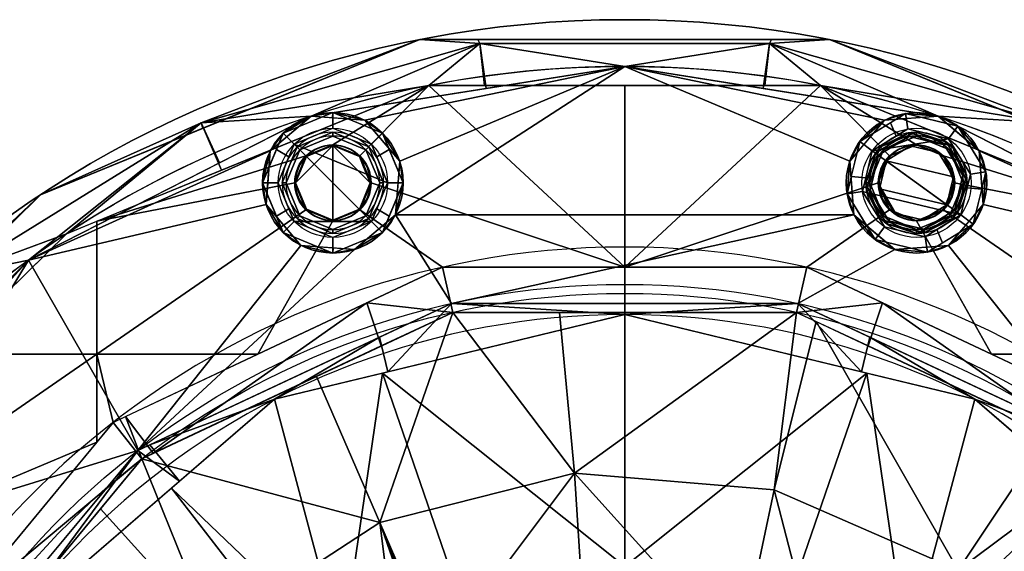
# Model space of a CAD drawing. Header units: millimetres. Extents: x -73 to 73, y -168 to 68.
# Tile 256 of 256: x -39 to 24, y 34 to 68. Entities that reach past the tile are written whole.
import ezdxf

# ---------------------------------------------------------------- set-up
doc = ezdxf.new("R2010")
doc.units = ezdxf.units.MM
doc.layers.add('100', color=7, linetype='Continuous', true_color=0xffffff)

msp = doc.modelspace()

# ---------------------------------------------------------------- linework, layer by layer
at = {"layer": '100', "color": 163, "linetype": 'Continuous', "extrusion": (0, 0, -1)}
for centre, radius in [((18.696, 57.539, -102), 4.5), ((-18.696, 57.539, -102), 4.5), ((18.696, 57.539, -97), 3.25), ((18.696, 57.539, -89), 3.25), ((-18.696, 57.539, -89), 3.25), ((-18.696, 57.539, -97), 3.25), ((18.696, 57.539, -97), 3), ((18.696, 57.539, -89), 3), ((18.696, 57.539, -81), 2.4), ((-18.696, 57.539, -89), 3), ((-18.696, 57.539, -97), 3), ((-18.696, 57.539, -81), 2.4)]:
    msp.add_circle(centre, radius, dxfattribs=at)
at = {"layer": '100', "color": 163, "linetype": 'Continuous'}
for centre, radius in [((-18.696, 57.539, 97), 4.5), ((18.696, 57.539, 97), 4.5), ((-18.696, 57.539, 103), 3.5), ((18.696, 57.539, 103), 3.5), ((-18.696, 57.539, 81), 2.446), ((-18.696, 57.539, 81.046), 2.446), ((18.696, 57.539, 81.046), 2.446), ((18.696, 57.539, 81), 2.446)]:
    msp.add_circle(centre, radius, dxfattribs=at)
at = {"layer": '100', "color": 163, "linetype": 'Continuous', "extrusion": (0, 0, -1)}
for centre, radius, start, end in [((0, 0, -94), 68, 283.06797, 256.93203), ((0, 0, -81), 65, 283.06797, 256.93203), ((0, 0, -97), 51.024, 286.73879, 253.26121), ((0, 0, -80.215), 50.45, 286.09233, 253.90767)]:
    msp.add_arc(centre, radius, start, end, dxfattribs=at)
at = {"layer": '100', "color": 163, "linetype": 'Continuous'}
for centre, radius, start, end in [((0, 0, 84), 68, 283.06797, 256.93203), ((0, 0, 97), 65, 72, 108), ((0, 0, 97), 65, 108, 144.00001), ((0, 0, 97), 65, 36, 72), ((0, 0, 81), 53.418, 285.96983, 254.03017), ((0, 0, 97.321), 49.087, 286.82312, 253.17688)]:
    msp.add_arc(centre, radius, start, end, dxfattribs=at)
for points in [[(-27.137, 61.391, 81.879), (-27.018, 61.035, 84), (-13.125, 66.721, 84)], [(-13.125, 66.721, 84), (-9.282, 66.476, 81.879), (-27.137, 61.391, 81.879)], [(-27.137, 61.391, 96.121), (-9.282, 66.476, 96.121), (-13.125, 66.721, 94)], [(-13.125, 66.721, 94), (-27.018, 61.035, 94), (-27.137, 61.391, 96.121)], [(-27.137, 61.391, 81.879), (-9.282, 66.476, 81.879), (-12.546, 63.778, 81)], [(-9.282, 66.476, 96.121), (-27.137, 61.391, 96.121), (-20.086, 61.819, 97)], [(-13.125, 66.721, 84), (-25.538, 61.641, 84), (-25.538, 61.641, 94), (-13.125, 66.721, 94)], [(-20.086, 61.819, 97), (-8.866, 63.596, 97), (-9.282, 66.476, 96.121)], [(-13.125, 66.721, 84), (-9.404, 66.721, 84), (-9.282, 66.476, 81.879)], [(-13.125, 66.721, 94), (0, 66.721, 94), (0, 66.721, 84), (-13.125, 66.721, 84)], [(-9.282, 66.476, 96.121), (-9.404, 66.721, 94), (-13.125, 66.721, 94)], [(-9.282, 66.476, 81.879), (-8.989, 63.778, 81), (-12.546, 63.778, 81)], [(-9.404, 66.721, 84), (9.404, 66.721, 84), (9.282, 66.476, 81.879), (-9.282, 66.476, 81.879)], [(-9.282, 66.476, 96.121), (9.282, 66.476, 96.121), (9.404, 66.721, 94), (-9.404, 66.721, 94)], [(-9.282, 66.476, 81.879), (9.282, 66.476, 81.879), (8.989, 63.778, 81), (-8.989, 63.778, 81)], [(9.282, 66.476, 96.121), (-9.282, 66.476, 96.121), (0, 65, 97)], [(-9.282, 66.476, 96.121), (-8.866, 63.596, 97), (0, 65, 97)], [(13.125, 66.721, 84), (0, 66.721, 84), (0, 66.721, 94), (13.125, 66.721, 94)], [(0, 65, 97), (8.866, 63.596, 97), (9.282, 66.476, 96.121)], [(9.282, 66.476, 96.121), (8.866, 63.596, 97), (20.086, 61.819, 97)], [(12.546, 63.778, 81), (8.989, 63.778, 81), (9.282, 66.476, 81.879)], [(27.137, 61.391, 81.879), (9.282, 66.476, 81.879), (13.125, 66.721, 84)], [(9.282, 66.476, 81.879), (9.404, 66.721, 84), (13.125, 66.721, 84)], [(13.125, 66.721, 94), (9.282, 66.476, 96.121), (27.137, 61.391, 96.121)], [(13.125, 66.721, 94), (9.404, 66.721, 94), (9.282, 66.476, 96.121)], [(12.546, 63.778, 81), (9.282, 66.476, 81.879), (27.137, 61.391, 81.879)], [(20.086, 61.819, 97), (27.137, 61.391, 96.121), (9.282, 66.476, 96.121)], [(13.125, 66.721, 84), (27.018, 61.035, 84), (27.137, 61.391, 81.879)], [(13.125, 66.721, 94), (25.538, 61.641, 94), (25.538, 61.641, 84), (13.125, 66.721, 84)], [(27.137, 61.391, 96.121), (27.018, 61.035, 94), (13.125, 66.721, 94)], [(0, 65, 97), (-20.086, 61.819, 97), (-16.653, 61.548, 97)], [(-16.653, 61.548, 97), (-14.416, 58.929, 97), (0, 65, 97)], [(-14.686, 55.496, 97), (14.686, 55.496, 97), (14.416, 58.929, 97), (0, 65, 97)], [(0, 65, 97), (-14.416, 58.929, 97), (-14.686, 55.496, 97)], [(14.416, 58.929, 97), (16.653, 61.548, 97), (0, 65, 97)], [(16.653, 61.548, 97), (20.086, 61.819, 97), (0, 65, 97)], [(-33.821, 55.071, 81), (-12.546, 63.778, 81), (-18.696, 59.984, 81), (-20.425, 59.268, 81)], [(-12.546, 63.778, 81), (-25.826, 58.343, 81), (-27.137, 61.391, 81.879)], [(-16.966, 59.268, 81), (-18.696, 59.984, 81), (-12.546, 63.778, 81)], [(0, 52.128, 81), (-16.25, 57.539, 81), (-16.966, 59.268, 81), (-12.546, 63.778, 81)], [(-12.546, 63.778, 81), (0, 63.778, 81), (0, 52.128, 81)], [(0, 52.128, 81), (0, 63.778, 81), (12.546, 63.778, 81)], [(12.546, 63.778, 81), (16.966, 59.268, 81), (16.25, 57.539, 81), (0, 52.128, 81)], [(12.546, 63.778, 81), (18.696, 59.984, 81), (16.966, 59.268, 81)], [(20.425, 59.268, 81), (18.696, 59.984, 81), (12.546, 63.778, 81), (33.821, 55.071, 81)], [(27.137, 61.391, 81.879), (25.826, 58.343, 81), (12.546, 63.778, 81)], [(-21.17, 60.014, 103), (-18.696, 61.039, 103), (-18.696, 62.039, 102), (-21.878, 60.721, 102)], [(-21.878, 60.721, 102), (-18.696, 62.039, 102), (-20.086, 61.819, 97)], [(-18.696, 62.039, 102), (-18.721, 61.711, 97), (-20.086, 61.819, 97)], [(-16.653, 61.548, 97), (-18.721, 61.711, 97), (-18.696, 62.039, 102)], [(-15.514, 60.721, 102), (-18.696, 62.039, 102), (-18.696, 61.039, 103), (-16.221, 60.014, 103)], [(-18.696, 62.039, 102), (-15.514, 60.721, 102), (-16.653, 61.548, 97)], [(15.055, 60.184, 102), (17.992, 61.984, 102), (16.653, 61.548, 97)], [(20.086, 61.819, 97), (16.653, 61.548, 97), (17.992, 61.984, 102)], [(17.992, 61.984, 102), (17.024, 61.391, 102), (17.396, 60.535, 103), (18.148, 60.996, 103)], [(18.148, 60.996, 103), (20.753, 60.37, 103), (21.341, 61.179, 102), (17.992, 61.984, 102)], [(17.992, 61.984, 102), (21.341, 61.179, 102), (20.086, 61.819, 97)], [(-35.768, 54.274, 81), (-42.916, 51.609, 81.879), (-27.137, 61.391, 81.879)], [(-27.137, 61.391, 81.879), (-42.916, 51.609, 81.879), (-37.419, 56.779, 84)], [(-37.419, 56.779, 94), (-42.916, 51.609, 96.121), (-27.137, 61.391, 96.121)], [(-27.137, 61.391, 96.121), (-42.916, 51.609, 96.121), (-38.206, 52.586, 97)], [(-22.705, 59.582, 97), (-20.086, 61.819, 97), (-38.206, 52.586, 97)], [(-38.206, 52.586, 97), (-25.961, 58.825, 97), (-27.137, 61.391, 96.121)], [(-37.419, 56.779, 94), (-25.538, 61.641, 94), (-25.538, 61.641, 84), (-37.419, 56.779, 84)], [(-37.419, 56.779, 84), (-27.018, 61.035, 84), (-27.137, 61.391, 81.879)], [(-27.137, 61.391, 96.121), (-27.018, 61.035, 94), (-37.419, 56.779, 94)], [(-27.137, 61.391, 81.879), (-25.826, 58.343, 81), (-35.768, 54.274, 81)], [(-27.137, 61.391, 96.121), (-25.961, 58.825, 97), (-20.086, 61.819, 97)], [(-20.086, 61.819, 97), (-22.705, 59.582, 97), (-21.878, 60.721, 102)], [(-14.416, 58.929, 97), (-16.653, 61.548, 97), (-15.514, 60.721, 102)], [(16.653, 61.548, 97), (15.305, 59.97, 97), (15.055, 60.184, 102)], [(15.864, 59.596, 103), (17.396, 60.535, 103), (17.024, 61.391, 102), (15.055, 60.184, 102)], [(38.206, 52.586, 97), (20.086, 61.819, 97), (22.705, 59.582, 97)], [(21.341, 61.179, 102), (21.127, 60.93, 97), (20.086, 61.819, 97)], [(20.086, 61.819, 97), (25.961, 58.825, 97), (27.137, 61.391, 96.121)], [(-23.196, 57.539, 102), (-21.878, 60.721, 102), (-22.705, 59.582, 97)], [(-21.878, 60.721, 102), (-22.312, 59.673, 102), (-21.508, 59.198, 103), (-21.17, 60.014, 103)], [(-15.196, 57.539, 103), (-16.221, 60.014, 103), (-18.696, 61.039, 103), (-21.17, 60.014, 103)], [(-20.817, 59.66, 89), (-18.696, 60.539, 89), (-18.696, 60.789, 89), (-20.994, 59.837, 89)], [(-20.994, 59.837, 89), (-18.696, 60.789, 89), (-18.696, 60.789, 97), (-20.994, 59.837, 97)], [(-20.994, 59.837, 97), (-18.696, 60.789, 97), (-18.696, 60.539, 97), (-20.817, 59.66, 97)], [(-16.397, 59.837, 89), (-18.696, 60.789, 89), (-18.696, 60.539, 89), (-16.574, 59.66, 89)], [(-16.397, 59.837, 97), (-18.696, 60.789, 97), (-18.696, 60.789, 89), (-16.397, 59.837, 89)], [(-16.574, 59.66, 97), (-18.696, 60.539, 97), (-18.696, 60.789, 97), (-16.397, 59.837, 97)], [(-16.221, 60.014, 103), (-15.883, 59.198, 103), (-15.079, 59.673, 102), (-15.514, 60.721, 102)], [(-15.514, 60.721, 102), (-14.196, 57.539, 102), (-14.416, 58.929, 97)], [(20.753, 60.37, 103), (18.148, 60.996, 103), (15.864, 59.596, 103)], [(16.066, 59.449, 97), (18.187, 60.749, 97), (18.226, 60.502, 97), (16.268, 59.302, 97)], [(18.187, 60.749, 97), (16.066, 59.449, 97), (16.397, 59.837, 89)], [(16.397, 59.837, 89), (18.696, 60.789, 89), (18.187, 60.749, 97)], [(16.574, 59.66, 89), (18.696, 60.539, 89), (18.696, 60.789, 89), (16.397, 59.837, 89)], [(20.606, 60.168, 97), (18.187, 60.749, 97), (18.696, 60.789, 89)], [(20.459, 59.966, 97), (18.226, 60.502, 97), (18.187, 60.749, 97), (20.606, 60.168, 97)], [(18.696, 60.789, 89), (20.546, 60.023, 89), (20.606, 60.168, 97)], [(20.994, 59.837, 89), (18.696, 60.789, 89), (18.696, 60.539, 89), (20.817, 59.66, 89)], [(23.14, 58.243, 102), (21.341, 61.179, 102), (20.753, 60.37, 103), (22.152, 58.086, 103)], [(22.705, 59.582, 97), (21.127, 60.93, 97), (21.341, 61.179, 102)], [(21.341, 61.179, 102), (23.14, 58.243, 102), (22.705, 59.582, 97)], [(-16.221, 55.064, 103), (-21.17, 60.014, 103), (-22.196, 57.539, 103), (-21.17, 55.064, 103)], [(-21.17, 60.014, 103), (-16.221, 55.064, 103), (-15.196, 57.539, 103)], [(-18.696, 59.939, 81), (-18.696, 55.139, 81), (-20.393, 55.842, 81), (-21.096, 57.539, 81)], [(-21.096, 57.539, 81), (-20.393, 59.236, 81), (-18.696, 59.939, 81)], [(-20.817, 59.66, 97), (-18.696, 60.539, 97), (-18.696, 60.539, 89), (-20.817, 59.66, 89)], [(-18.696, 59.984, 81.046), (-20.425, 59.268, 81.046), (-20.425, 59.268, 81), (-18.696, 59.984, 81)], [(-18.696, 59.939, 81), (-20.393, 59.236, 81), (-20.425, 59.268, 81.046), (-18.696, 59.984, 81.046)], [(-16.574, 59.66, 89), (-18.696, 60.539, 89), (-18.696, 60.539, 97), (-16.574, 59.66, 97)], [(-18.696, 59.984, 81), (-17.303, 59.408, 81), (-17.303, 59.408, 81.046), (-18.696, 59.984, 81.046)], [(-18.696, 59.984, 81.046), (-16.966, 59.268, 81.046), (-16.998, 59.236, 81), (-18.696, 59.939, 81)], [(-18.696, 59.939, 81), (-16.998, 59.236, 81), (-16.296, 57.539, 81)], [(-16.296, 57.539, 81), (-16.998, 55.842, 81), (-18.696, 55.139, 81), (-18.696, 59.939, 81)], [(14.251, 56.835, 102), (15.055, 60.184, 102), (14.416, 58.929, 97)], [(15.055, 60.184, 102), (15.305, 59.97, 97), (14.416, 58.929, 97)], [(15.055, 60.184, 102), (14.516, 57.938, 102), (15.445, 57.85, 103), (15.864, 59.596, 103)], [(15.864, 59.596, 103), (21.527, 55.482, 103), (22.152, 58.086, 103), (20.753, 60.37, 103)], [(16.574, 59.66, 89), (16.268, 59.302, 97), (18.226, 60.502, 97)], [(18.226, 60.502, 97), (18.696, 60.539, 89), (16.574, 59.66, 89)], [(18.32, 59.909, 81), (17.772, 59.602, 81.046), (18.696, 59.984, 81.046)], [(18.696, 59.984, 81.046), (18.008, 59.7, 81.046), (18.008, 59.7, 81), (18.696, 59.984, 81)], [(18.696, 60.539, 89), (18.226, 60.502, 97), (20.459, 59.966, 97)], [(18.696, 59.984, 81.046), (20.106, 59.481, 81), (18.32, 59.909, 81)], [(20.459, 59.966, 97), (20.403, 59.832, 89), (18.696, 60.539, 89)], [(20.425, 59.268, 81.046), (18.696, 59.984, 81.046), (18.696, 59.984, 81), (20.425, 59.268, 81)], [(20.106, 59.481, 81), (18.696, 59.984, 81.046), (20.425, 59.268, 81.046)], [(20.817, 59.66, 89), (20.403, 59.832, 89), (20.459, 59.966, 97)], [(20.606, 60.168, 97), (21.906, 58.047, 97), (21.659, 58.008, 97), (20.459, 59.966, 97)], [(20.817, 59.66, 89), (20.459, 59.966, 97), (21.659, 58.008, 97)], [(20.606, 60.168, 97), (20.546, 60.023, 89), (20.994, 59.837, 89)], [(21.906, 58.047, 97), (20.606, 60.168, 97), (20.994, 59.837, 89)], [(-38.206, 52.586, 97), (-22.975, 56.148, 97), (-22.705, 59.582, 97)], [(-22.196, 57.539, 103), (-21.508, 59.198, 103), (-22.312, 59.673, 102), (-23.196, 57.539, 102)], [(-22.705, 59.582, 97), (-22.868, 57.513, 97), (-23.196, 57.539, 102)], [(-20.994, 59.837, 89), (-21.946, 57.539, 89), (-21.696, 57.539, 89), (-20.817, 59.66, 89)], [(-20.994, 59.837, 97), (-21.946, 57.539, 97), (-21.946, 57.539, 89), (-20.994, 59.837, 89)], [(-20.817, 59.66, 97), (-21.696, 57.539, 97), (-21.946, 57.539, 97), (-20.994, 59.837, 97)], [(-20.817, 59.66, 89), (-21.696, 57.539, 89), (-21.696, 57.539, 97), (-20.817, 59.66, 97)], [(-17.303, 59.408, 81.046), (-17.303, 59.408, 81), (-16.966, 59.268, 81)], [(-16.966, 59.268, 81), (-16.966, 59.268, 81.046), (-17.303, 59.408, 81.046)], [(-16.574, 59.66, 89), (-15.696, 57.539, 89), (-15.446, 57.539, 89), (-16.397, 59.837, 89)], [(-16.397, 59.837, 97), (-15.446, 57.539, 97), (-15.696, 57.539, 97), (-16.574, 59.66, 97)], [(-16.574, 59.66, 97), (-15.696, 57.539, 97), (-15.696, 57.539, 89), (-16.574, 59.66, 89)], [(-16.397, 59.837, 89), (-15.446, 57.539, 89), (-15.446, 57.539, 97), (-16.397, 59.837, 97)], [(-14.196, 57.539, 102), (-15.079, 59.673, 102), (-15.883, 59.198, 103), (-15.196, 57.539, 103)], [(21.527, 55.482, 103), (15.864, 59.596, 103), (15.239, 56.991, 103)], [(15.696, 57.539, 89), (16.574, 59.66, 89), (16.397, 59.837, 89), (15.446, 57.539, 89)], [(16.066, 59.449, 97), (15.486, 57.031, 97), (15.446, 57.539, 89)], [(15.446, 57.539, 89), (16.212, 59.389, 89), (16.066, 59.449, 97)], [(16.268, 59.302, 97), (15.732, 57.07, 97), (15.486, 57.031, 97), (16.066, 59.449, 97)], [(16.268, 59.302, 97), (16.403, 59.247, 89), (15.696, 57.539, 89)], [(15.696, 57.539, 89), (15.732, 57.07, 97), (16.268, 59.302, 97)], [(16.066, 59.449, 97), (16.212, 59.389, 89), (16.397, 59.837, 89)], [(16.574, 59.66, 89), (16.403, 59.247, 89), (16.268, 59.302, 97)], [(16.754, 58.95, 81), (18.32, 59.909, 81), (20.106, 59.481, 81), (21.066, 57.914, 81)], [(16.966, 59.268, 81.046), (17.804, 59.593, 81), (16.754, 58.95, 81)], [(16.966, 59.268, 81), (18.008, 59.7, 81), (18.008, 59.7, 81.046), (16.966, 59.268, 81.046)], [(16.966, 59.268, 81.046), (17.772, 59.602, 81.046), (17.804, 59.593, 81)], [(18.32, 59.909, 81), (17.804, 59.593, 81), (17.772, 59.602, 81.046)], [(20.425, 59.268, 81.046), (21.066, 57.914, 81), (20.106, 59.481, 81)], [(20.817, 59.66, 89), (21.696, 57.539, 89), (21.946, 57.539, 89), (20.994, 59.837, 89)], [(21.659, 58.008, 97), (21.696, 57.539, 89), (20.817, 59.66, 89)], [(20.994, 59.837, 89), (21.946, 57.539, 89), (21.906, 58.047, 97)], [(38.206, 52.586, 97), (22.705, 59.582, 97), (22.975, 56.148, 97)], [(22.975, 56.148, 97), (22.705, 59.582, 97), (23.14, 58.243, 102)], [(-20.425, 59.268, 81), (-21.141, 57.539, 81), (-33.821, 55.071, 81)], [(-21.141, 57.539, 81), (-20.564, 58.931, 81), (-20.564, 58.931, 81.046), (-21.141, 57.539, 81.046)], [(-21.141, 57.539, 81.046), (-20.661, 58.698, 81.046), (-20.624, 58.677, 81), (-21.096, 57.539, 81)], [(-20.393, 59.236, 81), (-20.624, 58.677, 81), (-20.661, 58.698, 81.046), (-20.425, 59.268, 81.046)], [(-20.425, 59.268, 81.046), (-20.564, 58.931, 81.046), (-20.564, 58.931, 81), (-20.425, 59.268, 81)], [(-16.966, 59.268, 81.046), (-16.73, 58.698, 81.046), (-16.767, 58.677, 81), (-16.998, 59.236, 81)], [(-16.966, 59.268, 81), (-16.25, 57.539, 81), (-16.25, 57.539, 81.046), (-16.966, 59.268, 81.046)], [(-16.296, 57.539, 81), (-16.767, 58.677, 81), (-16.73, 58.698, 81.046), (-16.25, 57.539, 81.046)], [(-14.196, 57.539, 102), (-14.523, 57.565, 97), (-14.416, 58.929, 97)], [(14.416, 58.929, 97), (14.686, 55.496, 97), (14.251, 56.835, 102)], [(16.966, 59.268, 81.046), (16.25, 57.539, 81.046), (16.25, 57.539, 81), (16.966, 59.268, 81)], [(16.754, 58.95, 81), (16.25, 57.539, 81.046), (16.966, 59.268, 81.046)], [(16.25, 57.539, 81.046), (16.754, 58.95, 81), (16.325, 57.163, 81)], [(16.325, 57.163, 81), (16.754, 58.95, 81), (20.637, 56.128, 81)], [(21.066, 57.914, 81), (20.637, 56.128, 81), (16.754, 58.95, 81)], [(20.425, 59.268, 81), (20.856, 58.226, 81), (20.856, 58.226, 81.046), (20.425, 59.268, 81.046)], [(33.821, 55.071, 81), (21.141, 57.539, 81), (20.425, 59.268, 81)], [(21.066, 57.914, 81), (20.425, 59.268, 81.046), (21.141, 57.539, 81.046)], [(21.141, 57.539, 81.046), (20.856, 58.226, 81.046), (20.856, 58.226, 81), (21.141, 57.539, 81)], [(21.123, 55.776, 97), (21.659, 58.008, 97), (21.906, 58.047, 97), (21.325, 55.629, 97)], [(21.325, 55.629, 97), (21.906, 58.047, 97), (21.946, 57.539, 89)], [(22.152, 58.086, 103), (21.946, 57.228, 103), (22.875, 57.14, 102), (23.14, 58.243, 102)], [(23.14, 58.243, 102), (22.336, 54.894, 102), (22.975, 56.148, 97)], [(-33.821, 46.55, 81), (-33.821, 55.071, 81), (-21.141, 57.539, 81), (-20.425, 55.81, 81)], [(-23.196, 57.539, 102), (-22.312, 55.405, 102), (-21.508, 55.879, 103), (-22.196, 57.539, 103)], [(-23.196, 57.539, 102), (-22.868, 57.513, 97), (-22.975, 56.148, 97)], [(-21.878, 54.357, 102), (-23.196, 57.539, 102), (-22.975, 56.148, 97)], [(-20.817, 55.418, 89), (-21.696, 57.539, 89), (-21.946, 57.539, 89), (-20.994, 55.241, 89)], [(-20.994, 55.241, 89), (-21.946, 57.539, 89), (-21.946, 57.539, 97), (-20.994, 55.241, 97)], [(-20.994, 55.241, 97), (-21.946, 57.539, 97), (-21.696, 57.539, 97), (-20.817, 55.418, 97)], [(-20.817, 55.418, 97), (-21.696, 57.539, 97), (-21.696, 57.539, 89), (-20.817, 55.418, 89)], [(-20.425, 55.81, 81), (-21.141, 57.539, 81), (-21.141, 57.539, 81.046), (-20.425, 55.81, 81.046)], [(-20.425, 55.81, 81.046), (-21.141, 57.539, 81.046), (-21.096, 57.539, 81), (-20.393, 55.842, 81)], [(-16.998, 55.842, 81), (-16.296, 57.539, 81), (-16.25, 57.539, 81.046), (-16.966, 55.81, 81.046)], [(0, 52.128, 81), (-11.669, 52.128, 81), (-16.966, 55.81, 81), (-16.25, 57.539, 81)], [(-16.25, 57.539, 81), (-16.827, 56.147, 81), (-16.827, 56.147, 81.046), (-16.25, 57.539, 81.046)], [(-16.397, 55.241, 89), (-15.446, 57.539, 89), (-15.696, 57.539, 89), (-16.574, 55.418, 89)], [(-15.446, 57.539, 97), (-16.397, 55.241, 97), (-16.574, 55.418, 97), (-15.696, 57.539, 97)], [(-16.574, 55.418, 89), (-15.696, 57.539, 89), (-15.696, 57.539, 97), (-16.574, 55.418, 97)], [(-16.397, 55.241, 97), (-15.446, 57.539, 97), (-15.446, 57.539, 89), (-16.397, 55.241, 89)], [(-15.196, 57.539, 103), (-15.883, 55.879, 103), (-15.079, 55.405, 102), (-14.196, 57.539, 102)], [(-14.196, 57.539, 102), (-15.514, 54.357, 102), (-14.686, 55.496, 97)], [(-14.686, 55.496, 97), (-14.523, 57.565, 97), (-14.196, 57.539, 102)], [(11.669, 52.128, 81), (0, 52.128, 81), (16.25, 57.539, 81), (16.966, 55.81, 81)], [(15.239, 56.991, 103), (15.445, 57.85, 103), (14.516, 57.938, 102), (14.251, 56.835, 102)], [(16.397, 55.241, 89), (15.446, 57.539, 89), (15.486, 57.031, 97)], [(15.446, 57.539, 89), (16.397, 55.241, 89), (16.574, 55.418, 89), (15.696, 57.539, 89)], [(15.732, 57.07, 97), (15.696, 57.539, 89), (16.574, 55.418, 89)], [(16.25, 57.539, 81.046), (16.535, 56.852, 81.046), (16.535, 56.852, 81), (16.25, 57.539, 81)], [(16.25, 57.539, 81.046), (17.285, 55.597, 81), (17.303, 55.67, 81.046)], [(17.303, 55.67, 81.046), (16.966, 55.81, 81.046), (16.25, 57.539, 81.046)], [(16.325, 57.163, 81), (17.285, 55.597, 81), (16.25, 57.539, 81.046)], [(20.425, 55.81, 81.046), (21.141, 57.539, 81.046), (21.141, 57.539, 81), (20.425, 55.81, 81)], [(20.425, 55.81, 81), (21.141, 57.539, 81), (33.821, 55.071, 81), (33.821, 46.55, 81)], [(20.994, 55.241, 89), (21.946, 57.539, 89), (21.696, 57.539, 89), (20.817, 55.418, 89)], [(21.141, 57.539, 81.046), (20.925, 57.326, 81), (21.066, 57.914, 81)], [(21.141, 57.539, 81.046), (21.049, 57.316, 81.046), (20.925, 57.326, 81)], [(21.123, 55.776, 97), (20.988, 55.831, 89), (21.696, 57.539, 89)], [(21.696, 57.539, 89), (21.659, 58.008, 97), (21.123, 55.776, 97)], [(21.946, 57.539, 89), (21.179, 55.689, 89), (21.325, 55.629, 97)], [(-37.419, 56.779, 84), (-47.188, 47.173, 84), (-47.188, 47.173, 94), (-37.419, 56.779, 94)], [(-42.916, 51.609, 81.879), (-42.747, 51.541, 84), (-37.419, 56.779, 84)], [(-37.419, 56.779, 94), (-42.747, 51.541, 94), (-42.916, 51.609, 96.121)], [(14.251, 56.835, 102), (16.05, 53.898, 102), (16.638, 54.707, 103), (15.239, 56.991, 103)], [(16.05, 53.898, 102), (14.251, 56.835, 102), (14.686, 55.496, 97)], [(15.239, 56.991, 103), (16.638, 54.707, 103), (19.243, 54.082, 103), (21.527, 55.482, 103)], [(16.785, 54.91, 97), (15.486, 57.031, 97), (15.732, 57.07, 97), (16.932, 55.112, 97)], [(15.486, 57.031, 97), (16.785, 54.91, 97), (16.397, 55.241, 89)], [(16.574, 55.418, 89), (16.932, 55.112, 97), (15.732, 57.07, 97)], [(20.637, 56.128, 81), (19.071, 55.168, 81), (17.285, 55.597, 81), (16.325, 57.163, 81)], [(16.966, 55.81, 81), (16.535, 56.852, 81), (16.535, 56.852, 81.046), (16.966, 55.81, 81.046)], [(21.049, 57.316, 81.046), (20.425, 55.81, 81.046), (20.637, 56.128, 81)], [(20.637, 56.128, 81), (20.925, 57.326, 81), (21.049, 57.316, 81.046)], [(22.336, 54.894, 102), (22.875, 57.14, 102), (21.946, 57.228, 103), (21.527, 55.482, 103)], [(-31.186, 40.385, 97), (-20.738, 53.529, 97), (-22.975, 56.148, 97), (-38.206, 52.586, 97)], [(-22.975, 56.148, 97), (-20.738, 53.529, 97), (-21.878, 54.357, 102)], [(-16.966, 55.81, 81.046), (-16.827, 56.147, 81.046), (-16.827, 56.147, 81), (-16.966, 55.81, 81)], [(38.206, 52.586, 97), (22.975, 56.148, 97), (20.738, 53.529, 97), (31.186, 40.385, 97)], [(22.336, 54.894, 102), (22.086, 55.107, 97), (22.975, 56.148, 97)], [(-20.425, 55.81, 81), (-18.696, 55.093, 81), (-23.504, 46.55, 81), (-33.821, 46.55, 81)], [(-18.696, 55.093, 81), (-16.966, 55.81, 81), (-11.669, 52.128, 81), (-23.504, 46.55, 81)], [(-21.17, 55.064, 103), (-21.508, 55.879, 103), (-22.312, 55.405, 102), (-21.878, 54.357, 102)], [(-20.393, 55.842, 81), (-18.696, 55.139, 81), (-18.696, 55.093, 81.046), (-20.425, 55.81, 81.046)], [(-20.425, 55.81, 81.046), (-20.088, 55.67, 81.046), (-20.088, 55.67, 81), (-20.425, 55.81, 81)], [(-18.696, 55.093, 81), (-20.088, 55.67, 81), (-20.088, 55.67, 81.046), (-18.696, 55.093, 81.046)], [(-16.966, 55.81, 81.046), (-18.696, 55.093, 81.046), (-18.696, 55.139, 81), (-16.998, 55.842, 81)], [(-18.696, 55.093, 81.046), (-16.966, 55.81, 81.046), (-16.966, 55.81, 81), (-18.696, 55.093, 81)], [(-15.514, 54.357, 102), (-15.079, 55.405, 102), (-15.883, 55.879, 103), (-16.221, 55.064, 103)], [(16.966, 55.81, 81), (18.696, 55.093, 81), (23.504, 46.55, 81), (11.669, 52.128, 81)], [(16.966, 55.81, 81.046), (18.696, 55.093, 81.046), (18.696, 55.093, 81), (16.966, 55.81, 81)], [(18.696, 55.093, 81.046), (17.303, 55.67, 81.046), (17.285, 55.597, 81)], [(17.285, 55.597, 81), (19.071, 55.168, 81), (18.696, 55.093, 81.046)], [(33.821, 46.55, 81), (23.504, 46.55, 81), (18.696, 55.093, 81), (20.425, 55.81, 81)], [(20.425, 55.81, 81.046), (18.696, 55.093, 81.046), (19.071, 55.168, 81)], [(19.071, 55.168, 81), (20.637, 56.128, 81), (20.425, 55.81, 81.046)], [(21.325, 55.629, 97), (19.204, 54.329, 97), (19.165, 54.576, 97), (21.123, 55.776, 97)], [(20.817, 55.418, 89), (21.123, 55.776, 97), (19.165, 54.576, 97)], [(19.204, 54.329, 97), (21.325, 55.629, 97), (20.994, 55.241, 89)], [(20.425, 55.81, 81), (19.383, 55.378, 81), (19.383, 55.378, 81.046), (20.425, 55.81, 81.046)], [(20.817, 55.418, 89), (20.988, 55.831, 89), (21.123, 55.776, 97)], [(21.325, 55.629, 97), (21.179, 55.689, 89), (20.994, 55.241, 89)], [(-33.821, 55.071, 81), (-33.821, 46.55, 81), (-43.624, 46.55, 81), (-35.768, 54.274, 81)], [(-14.686, 55.496, 97), (-17.305, 53.259, 97), (-31.186, 40.385, 97), (-11.095, 49.804, 97)], [(-21.878, 54.357, 102), (-18.696, 53.039, 102), (-18.696, 54.039, 103), (-21.17, 55.064, 103)], [(-21.17, 55.064, 103), (-18.696, 54.039, 103), (-16.221, 55.064, 103)], [(-20.994, 55.241, 89), (-18.696, 54.289, 89), (-18.696, 54.539, 89), (-20.817, 55.418, 89)], [(-20.817, 55.418, 97), (-18.696, 54.539, 97), (-18.696, 54.289, 97), (-20.994, 55.241, 97)], [(-20.994, 55.241, 97), (-18.696, 54.289, 97), (-18.696, 54.289, 89), (-20.994, 55.241, 89)], [(-20.817, 55.418, 89), (-18.696, 54.539, 89), (-18.696, 54.539, 97), (-20.817, 55.418, 97)], [(-16.574, 55.418, 89), (-18.696, 54.539, 89), (-18.696, 54.289, 89), (-16.397, 55.241, 89)], [(-16.397, 55.241, 97), (-18.696, 54.289, 97), (-18.696, 54.539, 97), (-16.574, 55.418, 97)], [(-16.574, 55.418, 97), (-18.696, 54.539, 97), (-18.696, 54.539, 89), (-16.574, 55.418, 89)], [(-16.397, 55.241, 89), (-18.696, 54.289, 89), (-18.696, 54.289, 97), (-16.397, 55.241, 97)], [(-16.221, 55.064, 103), (-18.696, 54.039, 103), (-18.696, 53.039, 102), (-15.514, 54.357, 102)], [(-17.305, 53.259, 97), (-14.686, 55.496, 97), (-15.514, 54.357, 102)], [(-11.095, 49.804, 97), (14.686, 55.496, 97), (-14.686, 55.496, 97)], [(17.305, 53.259, 97), (14.686, 55.496, 97), (-11.095, 49.804, 97), (11.095, 49.804, 97)], [(14.686, 55.496, 97), (16.264, 54.148, 97), (16.05, 53.898, 102)], [(16.397, 55.241, 89), (18.696, 54.289, 89), (18.696, 54.539, 89), (16.574, 55.418, 89)], [(16.785, 54.91, 97), (16.846, 55.055, 89), (16.397, 55.241, 89)], [(16.574, 55.418, 89), (16.988, 55.246, 89), (16.932, 55.112, 97)], [(16.932, 55.112, 97), (19.165, 54.576, 97), (19.204, 54.329, 97), (16.785, 54.91, 97)], [(18.696, 54.289, 89), (16.846, 55.055, 89), (16.785, 54.91, 97)], [(16.785, 54.91, 97), (19.204, 54.329, 97), (18.696, 54.289, 89)], [(16.932, 55.112, 97), (16.988, 55.246, 89), (18.696, 54.539, 89)], [(18.696, 54.539, 89), (19.165, 54.576, 97), (16.932, 55.112, 97)], [(19.165, 54.576, 97), (18.696, 54.539, 89), (20.817, 55.418, 89)], [(20.817, 55.418, 89), (18.696, 54.539, 89), (18.696, 54.289, 89), (20.994, 55.241, 89)], [(18.696, 55.093, 81.046), (19.383, 55.378, 81.046), (19.383, 55.378, 81), (18.696, 55.093, 81)], [(20.994, 55.241, 89), (18.696, 54.289, 89), (19.204, 54.329, 97)], [(22.336, 54.894, 102), (19.399, 53.094, 102), (20.738, 53.529, 97)], [(21.527, 55.482, 103), (19.996, 54.543, 103), (20.367, 53.687, 102), (22.336, 54.894, 102)], [(20.738, 53.529, 97), (22.086, 55.107, 97), (22.336, 54.894, 102)], [(-35.768, 54.274, 81), (-40.861, 49.267, 81), (-42.916, 51.609, 81.879)], [(-18.696, 53.039, 102), (-21.878, 54.357, 102), (-20.738, 53.529, 97)], [(-15.514, 54.357, 102), (-18.696, 53.039, 102), (-17.305, 53.259, 97)], [(19.243, 54.082, 103), (16.638, 54.707, 103), (16.05, 53.898, 102), (19.399, 53.094, 102)], [(19.399, 53.094, 102), (20.367, 53.687, 102), (19.996, 54.543, 103), (19.243, 54.082, 103)], [(16.05, 53.898, 102), (16.264, 54.148, 97), (17.305, 53.259, 97)], [(19.399, 53.094, 102), (16.05, 53.898, 102), (17.305, 53.259, 97)], [(-31.186, 40.385, 97), (-17.305, 53.259, 97), (-20.738, 53.529, 97)], [(-20.738, 53.529, 97), (-18.67, 53.367, 97), (-18.696, 53.039, 102)], [(-18.696, 53.039, 102), (-18.67, 53.367, 97), (-17.305, 53.259, 97)], [(11.095, 49.804, 97), (31.186, 40.385, 97), (20.738, 53.529, 97), (17.305, 53.259, 97)], [(17.305, 53.259, 97), (20.738, 53.529, 97), (19.399, 53.094, 102)], [(-38.206, 52.586, 97), (-52.586, 38.206, 97), (-49.649, 40.006, 97)], [(-49.649, 40.006, 97), (-46.301, 39.202, 97), (-38.206, 52.586, 97)], [(-38.206, 52.586, 97), (-46.301, 39.202, 97), (-44.501, 36.265, 97), (-31.186, 40.385, 97)], [(-42.916, 51.609, 96.121), (-41.187, 49.605, 97), (-38.206, 52.586, 97)], [(-16.51, 49.846, 81), (-11.669, 52.128, 81), (-11.013, 49.234, 80.215)], [(-11.669, 52.128, 81), (0, 52.128, 81), (0, 49.234, 80.215), (-11.013, 49.234, 80.215)], [(11.013, 49.234, 80.215), (0, 49.234, 80.215), (0, 52.128, 81), (11.669, 52.128, 81)], [(11.013, 49.234, 80.215), (11.669, 52.128, 81), (16.51, 49.846, 81)], [(-30.209, 40.194, 80.215), (-31.984, 42.553, 81), (-16.51, 49.846, 81)], [(-16.51, 49.846, 81), (-15.593, 47.077, 80.215), (-30.209, 40.194, 80.215)], [(-11.013, 49.234, 80.215), (-15.593, 47.077, 80.215), (-16.51, 49.846, 81)], [(16.51, 49.846, 81), (15.593, 47.077, 80.215), (11.013, 49.234, 80.215)], [(30.209, 40.194, 80.215), (15.593, 47.077, 80.215), (16.51, 49.846, 81)], [(16.51, 49.846, 81), (31.984, 42.553, 81), (30.209, 40.194, 80.215)], [(-15.688, 35.765, 74.637), (-19.755, 45.117, 80.215), (-11.013, 49.234, 80.215)], [(-11.095, 49.804, 97), (-15.703, 47.643, 97), (-15.176, 45.416, 97.321)], [(-11.013, 49.234, 80.215), (-3.225, 38.921, 74.637), (-15.688, 35.765, 74.637)], [(-11.095, 49.804, 97), (-15.176, 45.416, 97.321), (0, 49.087, 97.321)], [(0, 49.087, 97.321), (0, 49.804, 97), (-11.095, 49.804, 97)], [(-11.013, 49.234, 80.215), (-4.166, 49.234, 80.215), (-3.225, 38.921, 74.637)], [(-3.225, 38.921, 74.637), (-4.166, 49.234, 80.215), (11.013, 49.234, 80.215)], [(11.013, 49.234, 80.215), (9.587, 37.859, 74.637), (-3.225, 38.921, 74.637)], [(0, 49.087, 97.321), (15.176, 45.416, 97.321), (11.095, 49.804, 97)], [(11.095, 49.804, 97), (0, 49.804, 97), (0, 49.087, 97.321)], [(11.013, 49.234, 80.215), (12.262, 48.645, 80.215), (9.587, 37.859, 74.637)], [(15.176, 45.416, 97.321), (15.703, 47.643, 97), (11.095, 49.804, 97)], [(0, 32.941, 100), (0, 49.087, 97.321), (-15.507, 45.336, 97.321)], [(15.507, 45.336, 97.321), (0, 49.087, 97.321), (0, 32.941, 100)], [(21.361, 32.695, 74.637), (9.587, 37.859, 74.637), (12.262, 48.645, 80.215)], [(12.262, 48.645, 80.215), (27.281, 41.572, 80.215), (21.361, 32.695, 74.637)], [(-15.703, 47.643, 97), (-30.429, 40.74, 97), (-22.435, 43.66, 97.321)], [(-22.435, 43.66, 97.321), (-15.176, 45.416, 97.321), (-15.703, 47.643, 97)], [(15.703, 47.643, 97), (15.176, 45.416, 97.321), (22.435, 43.66, 97.321)], [(22.435, 43.66, 97.321), (30.429, 40.74, 97), (15.703, 47.643, 97)], [(-47.216, 37.29, 81), (-48.946, 38.007, 81), (-43.624, 46.55, 81), (-33.821, 46.55, 81)], [(-33.821, 46.55, 81), (-33.821, 40.916, 81), (-46.5, 35.561, 81), (-47.216, 37.29, 81)], [(-33.821, 46.55, 81), (-23.504, 46.55, 81), (-32.779, 42.178, 81)], [(-32.779, 42.178, 81), (-33.821, 40.916, 81), (-33.821, 46.55, 81)], [(32.779, 42.178, 81), (23.504, 46.55, 81), (33.821, 46.55, 81)], [(-30.939, 39.85, 80.215), (-19.755, 45.117, 80.215), (-15.688, 35.765, 74.637)], [(-15.507, 45.336, 97.321), (-22.435, 43.66, 97.321), (-18.115, 27.513, 100)], [(-18.115, 27.513, 100), (-10.2, 29.885, 100), (-15.507, 45.336, 97.321)], [(-15.507, 45.336, 97.321), (-10.2, 29.885, 100), (0, 32.941, 100)], [(0, 32.941, 100), (10.2, 29.885, 100), (15.507, 45.336, 97.321)], [(15.507, 45.336, 97.321), (10.2, 29.885, 100), (18.115, 27.513, 100)], [(18.115, 27.513, 100), (22.435, 43.66, 97.321), (15.507, 45.336, 97.321)], [(-30.429, 40.74, 97), (-28.529, 38.401, 97.321), (-22.435, 43.66, 97.321)], [(-22.435, 43.66, 97.321), (-29.044, 37.956, 97.321), (-18.115, 27.513, 100)], [(18.115, 27.513, 100), (29.044, 37.956, 97.321), (22.435, 43.66, 97.321)], [(22.435, 43.66, 97.321), (28.529, 38.401, 97.321), (30.429, 40.74, 97)], [(-30.939, 39.85, 80.215), (-32.779, 42.178, 81), (-31.984, 42.553, 81)], [(-31.984, 42.553, 81), (-30.209, 40.194, 80.215), (-30.939, 39.85, 80.215)], [(-43.088, 29.686, 81), (-32.779, 42.178, 81), (-30.939, 39.85, 80.215)], [(21.361, 32.695, 74.637), (27.281, 41.572, 80.215), (30.939, 39.85, 80.215)], [(-47.216, 33.832, 81), (-46.5, 35.561, 81), (-33.821, 40.916, 81), (-47.633, 24.178, 81)], [(-45.379, 23.329, 97), (-31.186, 40.385, 97), (-44.501, 36.265, 97), (-45.305, 32.916, 97)], [(-31.186, 40.385, 97), (-41.036, 28.548, 97), (-39.909, 28.58, 97.321)], [(-39.909, 28.58, 97.321), (-28.529, 38.401, 97.321), (-31.186, 40.385, 97)], [(-28.529, 38.401, 97.321), (-30.429, 40.74, 97), (-31.186, 40.385, 97)], [(-30.939, 39.85, 80.215), (-40.698, 28.039, 80.215), (-43.088, 29.686, 81)], [(-26.451, 28.733, 74.637), (-33.591, 36.64, 80.215), (-30.939, 39.85, 80.215)], [(-15.688, 35.765, 74.637), (-26.451, 28.733, 74.637), (-30.939, 39.85, 80.215)], [(30.819, 23.988, 74.637), (21.361, 32.695, 74.637), (30.939, 39.85, 80.215)], [(-11.998, 27.2, 71.335), (-15.688, 35.765, 74.637), (-3.225, 38.921, 74.637)], [(-3.225, 38.921, 74.637), (-2.466, 27.2, 71.335), (-11.998, 27.2, 71.335)], [(-3.225, 38.921, 74.637), (9.587, 37.859, 74.637), (7.332, 27.2, 71.335)], [(7.332, 27.2, 71.335), (-2.466, 27.2, 71.335), (-3.225, 38.921, 74.637)], [(-19.598, 25.743, 100), (-29.044, 37.956, 97.321), (-39.909, 28.58, 97.321)], [(-29.044, 37.956, 97.321), (-19.598, 25.743, 100), (-18.115, 27.513, 100)], [(12.339, 27.2, 71.335), (7.332, 27.2, 71.335), (9.587, 37.859, 74.637)], [(12.339, 27.2, 71.335), (9.587, 37.859, 74.637), (21.361, 32.695, 74.637)], [(18.115, 27.513, 100), (19.598, 25.743, 100), (29.044, 37.956, 97.321)], [(39.909, 28.58, 97.321), (29.044, 37.956, 97.321), (19.598, 25.743, 100)], [(-44.165, 23.843, 80.215), (-33.591, 36.64, 80.215), (-26.451, 28.733, 74.637)], [(-26.451, 28.733, 74.637), (-15.688, 35.765, 74.637), (-14.548, 26.765, 71.52)], [(-15.688, 35.765, 74.637), (-11.998, 27.2, 71.335), (-12.339, 27.2, 71.335)], [(-12.339, 27.2, 71.335), (-12.703, 27.189, 71.379), (-15.688, 35.765, 74.637)], [(-12.703, 27.189, 71.379), (-14.548, 26.765, 71.52), (-15.688, 35.765, 74.637)]]:
    msp.add_3dface(points, dxfattribs=at)

doc.saveas('drawing.dxf')
